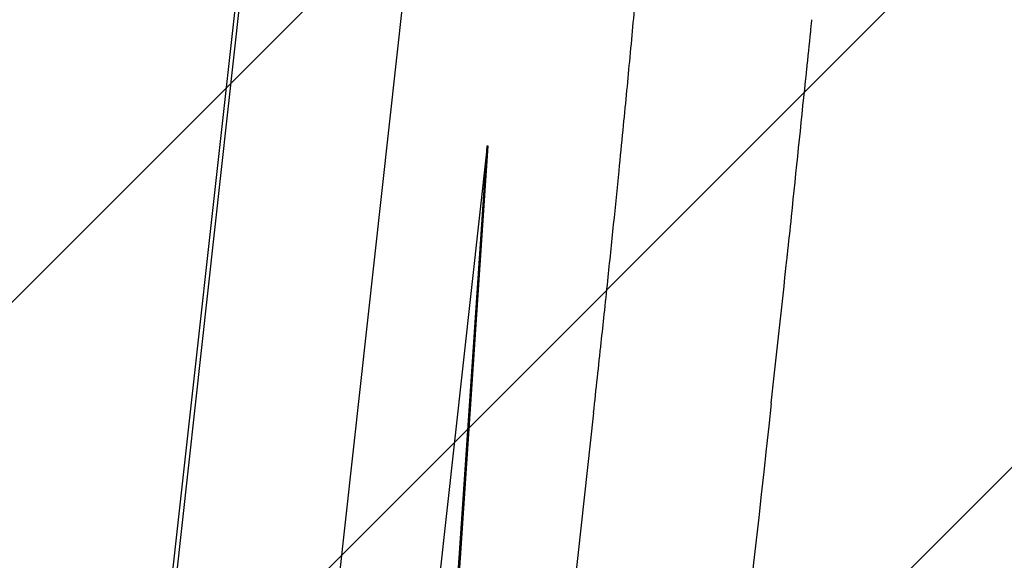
# Model space of a CAD drawing. Header units: millimetres. Extents: x 14 to 2347, y 26 to 1654.
# Tile 19 of 61: x 485 to 501, y 1063 to 1071. Entities that reach past the tile are written whole.
import ezdxf

# ---------------------------------------------------------------- set-up
doc = ezdxf.new("R2010")
doc.units = ezdxf.units.MM
doc.header["$LTSCALE"] = 4
for name, color, linetype, lineweight in [('可見邊線(ISO)', 7, 'Continuous', 30), ('標註(ISO)', 7, 'Continuous', 9), ('草圖幾何圖形(ISO)', 7, 'Continuous', 30)]:
    doc.layers.add(name, color=color, linetype=linetype, lineweight=lineweight)
doc.layers.add('填充線', color=7, linetype='Continuous', lineweight=9, true_color=0x1e1e47)
doc.styles.add('temp', font='txt')
doc.dimstyles.new('工研院N500', dxfattribs={"dimscale": 4, "dimtxt": 3, "dimasz": 2.5, "dimexe": 1, "dimexo": 1, "dimgap": 0.762, "dimtad": 1, "dimdec": 3, "dimrnd": 1e-08, "dimdsep": 46, "dimtxsty": 'temp', "dimcen": 0.09, "dimdle": 10, "dimclrd": 1, "dimclre": 1, "dimclrt": 7, "dimazin": 2, "dimtfac": 0.666667, "dimtdec": 3, "dimtmove": 0, "dimatfit": 3, "dimfxl": 1, "dimtolj": 1, "dimlwd": 15, "dimlwe": 15, "dimarcsym": 0})

# ---------------------------------------------------------------- blocks, each defined once
blk = doc.blocks.new('*D74')
at = {"layer": 'Defpoints', "color": 0, "linetype": 'Continuous', "transparency": 16777216}
for p in [(292.631, 1090.8), (528.152, 981.463), (528.152, 841.162), (421.12, 751.351)]:
    blk.add_point(p, dxfattribs=at)
at = {"layer": '標註(ISO)', "color": 1, "linetype": 'Continuous', "lineweight": 15, "transparency": 16777216}
for p, q in [((528.152, 985.463), (528.152, 1188.366)), ((418.056, 748.78), (262.178, 617.983))]:
    blk.add_line(p, q, dxfattribs=at)
blk.add_arc((528.152, 841.162), 343.204, 91.6695, 218.3305, dxfattribs=at)
at = {"layer": '標註(ISO)', "color": 1, "linetype": 'Continuous', "transparency": 16777216}
for points in [[(518.129, 1185.887), (518.177, 1182.554), (528.152, 1184.366)], [(260.219, 629.36), (257.635, 627.255), (265.242, 620.554)]]:
    blk.add_solid(points, dxfattribs=at)
at = {"layer": '標註(ISO)', "color": 7, "linetype": 'Continuous', "lineweight": 18, "transparency": 16777216, "insert": (196.505, 980.858), "char_height": 12, "attachment_point": 1, "rotation": 65, "style": 'temp'}
blk.add_mtext('\\A1;130°', dxfattribs=at)
blk = doc.blocks.new('*D76')
at = {"layer": 'Defpoints', "color": 0, "linetype": 'Continuous', "transparency": 16777216}
for p in [(384.256, 1106.692), (528.152, 983.117), (528.152, 981.017), (526.996, 979.264)]:
    blk.add_point(p, dxfattribs=at)
at = {"layer": '標註(ISO)', "color": 1, "linetype": 'Continuous', "lineweight": 15, "transparency": 16777216}
blk.add_line((524.794, 975.924), (420.78, 818.179), dxfattribs=at)
blk.add_arc((528.152, 981.017), 191.051, 92.99933, 233.60067, dxfattribs=at)
at = {"layer": '標註(ISO)', "color": 1, "linetype": 'Continuous', "transparency": 16777216}
for points in [[(518.112, 1173.472), (518.199, 1170.14), (528.152, 1172.067)], [(415.734, 828.607), (413.827, 825.873), (422.982, 821.519)]]:
    blk.add_solid(points, dxfattribs=at)
at = {"layer": '標註(ISO)', "color": 7, "linetype": 'Continuous', "lineweight": 18, "transparency": 16777216, "insert": (323.589, 1021.666), "char_height": 12, "attachment_point": 1, "rotation": 73.3, "style": 'temp'}
blk.add_mtext('\\A1;146.6°', dxfattribs=at)

msp = doc.modelspace()

# ---------------------------------------------------------------- hatches: boundary and pattern name
at = {"layer": '填充線'}
h = msp.add_hatch(dxfattribs=at)
h.set_pattern_fill('ANSI31', color=256, scale=53.34, style=0)
h.set_pattern_definition([(45, (-13.047, 389.5956), (-4.714634, 4.714634), [])])
edge = h.paths.add_edge_path()
edge.add_arc((421.12008, 751.35132), 140, 73.4166874, 220)
edge.add_arc((528.3663, 841.34159), 280, -40, 220, ccw=False)
edge.add_arc((635.61252, 751.35132), 140, 320, 466.5833126)
edge.add_arc((528.3663, 841.34159), 80.5, 33.2916563, 146.7083437)

# ---------------------------------------------------------------- linework, layer by layer
at = {"layer": '可見邊線(ISO)'}
for p, q in [((494.15492, 1121.67074), (485.40549, 1042.62418)), ((485.47837, 1042.61612), (494.22869, 1121.67074)), ((488.08118, 1042.29136), (496.45244, 1117.92143)), ((492.69132, 1069.33265), (489.67863, 1042.11454)), ((491.61104, 1053.33065), (492.69132, 1069.33265)), ((492.70541, 1069.33265), (491.62513, 1053.33065)), ((492.69132, 1069.33265), (492.70541, 1069.33265)), ((494.4157, 1065.00989), (491.85482, 1041.87366))]:
    msp.add_line(p, q, dxfattribs=at)
for centre, major_axis, ratio, start_param, end_param in [((496.84051, 1065.24893), (1.93078, 17.44361), 0.02617685, 5.02447097, 5.06219108), ((496.83761, 1065.23259), (1.93564, 17.48749), 0.02617716, 4.84897184, 4.88500494), ((497.18216, 1066.23556), (1.34948, 12.37325), 0.01829347, 4.81569072, 4.82191138)]:
    msp.add_ellipse(centre, major_axis=major_axis, ratio=ratio, start_param=start_param, end_param=end_param, dxfattribs=at)
for points, knots in [([(494.4157, 1065.00989), (494.45773, 1065.38962), (494.51596, 1065.92237), (494.59227, 1066.634), (494.66019, 1067.27516), (494.74142, 1068.05654), (494.82391, 1068.8699), (494.89282, 1069.56596), (494.93193, 1069.96944), (494.96742, 1070.33964), (495.00301, 1070.71511), (495.05359, 1071.26206), (495.08601, 1071.62285), (495.11457, 1071.94612), (495.14018, 1072.2403), (495.17709, 1072.67803), (495.20135, 1072.97831), (495.22338, 1073.25873), (495.24235, 1073.50686), (495.265, 1073.82013), (495.28353, 1074.09403), (495.29754, 1074.31766), (495.3082, 1074.50311), (495.31668, 1074.66544), (495.32118, 1074.76381), (495.32323, 1074.81248)], [0, 0, 0, 0, 0.0903732, 0.12674796, 0.17067694, 0.2452693, 0.31828132, 0.37537814, 0.42599831, 0.42628606, 0.4761967, 0.53003816, 0.58388093, 0.58524662, 0.63050303, 0.67754144, 0.73187261, 0.73802969, 0.78234071, 0.82813653, 0.86901751, 0.90653471, 0.9380855, 0.96788762, 1, 1, 1, 1]), ([(497.93118, 1071.17958), (497.93426, 1071.2119), (497.93734, 1071.24418), (497.94351, 1071.30867), (497.9466, 1071.34088), (497.94968, 1071.37305)], [0, 0, 0, 0, 0.0148093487, 0.0148093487, 0.0296187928, 0.0296187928, 0.0296187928, 0.0296187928]), ([(497.84947, 1070.3838), (497.85254, 1070.41271), (497.85562, 1070.4416), (497.86176, 1070.49925), (497.86483, 1070.528), (497.8679, 1070.55673)], [0.0000010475, 0.0000010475, 0.0000010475, 0.0000010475, 0.0130505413, 0.0130505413, 0.0260608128, 0.0260608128, 0.0260608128, 0.0260608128])]:
    msp.add_open_spline(points, degree=3, knots=knots, dxfattribs=at)
for points in [[(497.62098, 1068.18633), (497.69714, 1068.93403), (497.7733, 1069.6678), (497.84947, 1070.3838)], [(497.84807, 1070.37012), (497.84807, 1070.37013), (497.84807, 1070.37014), (497.84807, 1070.37015)], [(497.62098, 1068.18631), (497.62098, 1068.18632), (497.62098, 1068.18633), (497.62098, 1068.18633)], [(497.29375, 1065.16709), (497.37799, 1065.95067), (497.46223, 1066.72526), (497.54647, 1067.48692)], [(497.29313, 1065.16133), (496.42237, 1057.29451), (495.55191, 1049.42765), (494.68086, 1041.56086)], [(497.29314, 1065.16145), (497.29317, 1065.16171), (497.2932, 1065.16198), (497.29323, 1065.16225)], [(497.29322, 1065.16225), (497.2934, 1065.16386), (497.29357, 1065.16548), (497.29375, 1065.16709)]]:
    msp.add_open_spline(points, degree=3, dxfattribs=at)
at = {"layer": '草圖幾何圖形(ISO)'}
msp.add_arc((528.3663, 841.34159), 280, 320, 220, dxfattribs=at)

# ---------------------------------------------------------------- dimensions: what is measured, and where the dimension line sits
at = {"layer": '標註(ISO)', "color": 1, "linetype": 'Continuous', "lineweight": 18, "true_color": 0xff0000}
for base, center, p1, p2, override, picture, middle in [((292.63098, 1090.79962), (528.15208, 841.16184), (528.15208, 981.46331), (421.12008, 751.35132), {"dimgap": 0.762, "dimadec": 2, "dimtol": 0, "dimlim": 0, "dimtp": 0, "dimtm": 0, "dimtdec": 3}, '*D74', (217.10333, 986.20625)), ((384.25642, 1106.69239), (528.15208, 981.01671), (528.15208, 983.11671), (526.99607, 979.26353), {"dimgap": 0.762, "dimse1": 1, "dimadec": 2, "dimtol": 0, "dimlim": 0, "dimtp": 0, "dimtm": 0, "dimtdec": 3}, '*D76', (345.15951, 1035.91712))]:
    dim = msp.add_angular_dim_3p(base=base, center=center, p1=p1, p2=p2, dimstyle='工研院N500', override=override, dxfattribs=at)
    dim.commit()
    dim.dimension.update_dxf_attribs({"geometry": picture, "text_midpoint": middle, "dimtype": 165})

doc.saveas('drawing.dxf')
